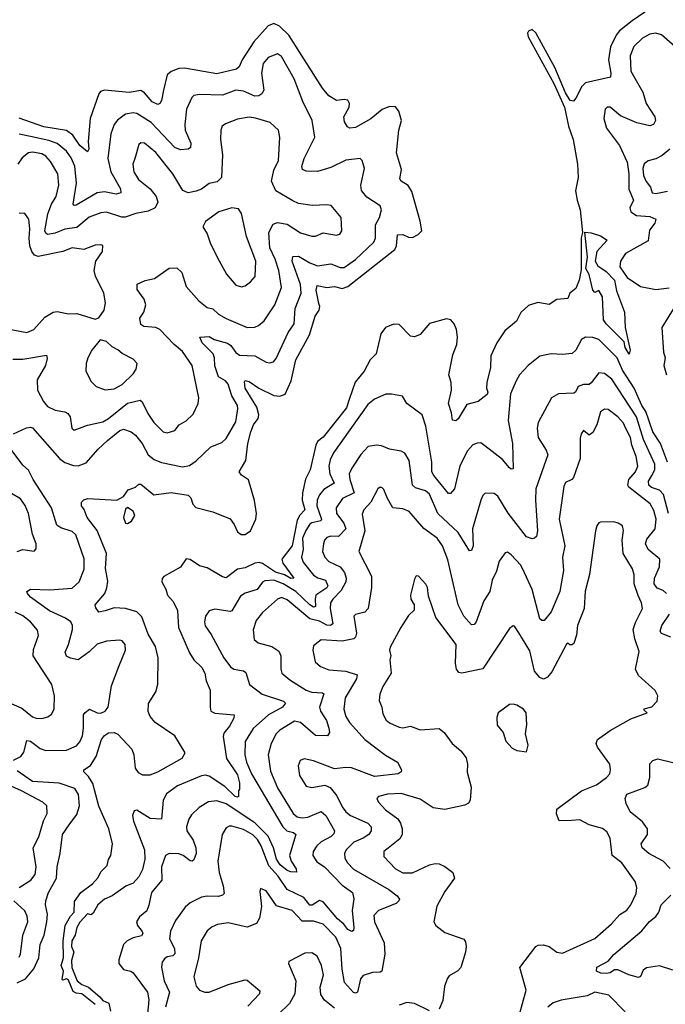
# Model space of a CAD drawing. Extents: x 2143765 to 2212931, y 878955 to 1017455.
# Tile 182 of 256: x 2169278 to 2172676, y 956511 to 961696. Entities that reach past the tile are written whole.
import ezdxf

# ---------------------------------------------------------------- set-up
doc = ezdxf.new("R2010")
doc.units = 0

msp = doc.modelspace()

# ---------------------------------------------------------------- linework, layer by layer
at = {"layer": '0CON20XD'}
for points in [[(2172601.7, 961758.3), (2172500.4, 961689.6), (2172435, 961637.3), (2172417.5, 961615), (2172387.2, 961552.8), (2172375.8, 961485), (2172389.1, 961415), (2172387, 961393), (2172256.5, 961363.5), (2172235.7, 961345), (2172205, 961282), (2172192.1, 961267.9), (2172175, 961271.4), (2172150.5, 961310.5), (2172095, 961443.6), (2171995, 961627.2), (2171975, 961645.2), (2171955, 961636.4), (2171949.8, 961625), (2171953.7, 961605), (2172089.7, 961359.7), (2172144.6, 961235), (2172165.9, 961135.9), (2172190, 961065), (2172213.5, 960935), (2172217.1, 960865), (2172203.8, 960795), (2172211.2, 960745), (2172228, 960695), (2172240, 960575), (2172233.5, 960546.5), (2172232, 960378), (2172222.1, 960325), (2172205, 960281.2), (2172174, 960255), (2172163, 960227), (2172105, 960222.5), (2172065, 960196.7), (2172005, 960206.9), (2171955, 960190.8), (2171915, 960154.2), (2171891.7, 960108.3), (2171831.9, 960058.1), (2171789.4, 959995), (2171757.3, 959925), (2171756, 959864), (2171735.6, 959785), (2171735.4, 959755.4), (2171741.1, 959735), (2171738, 959722), (2171690.6, 959685), (2171630.4, 959669.6), (2171585, 959594), (2171574, 959584), (2171556.2, 959586.2), (2171550.9, 959625), (2171534.3, 959675), (2171550, 959745), (2171548.9, 959785), (2171536.2, 959825), (2171558.2, 959931.8), (2171578.4, 959985), (2171582, 960025), (2171576.8, 960065), (2171565, 960094), (2171546.3, 960116.3), (2171525, 960120), (2171435, 960096.9), (2171385, 960038.8), (2171355, 960026.2), (2171335, 960030), (2171275, 960090), (2171245, 960093.1), (2171202.9, 960075), (2171177.8, 960042.2), (2171153.9, 959936.1), (2171122.2, 959905), (2171090, 959845), (2171043.7, 959786.3), (2171012.3, 959695), (2170998.7, 959651.3), (2170875, 959497.6), (2170845, 959475.3), (2170836, 959455), (2170805.9, 959325), (2170782.9, 959277.1), (2170766.5, 959205), (2170765.2, 959165), (2170778.8, 959115), (2170752.6, 959087.4), (2170739.1, 959060.9), (2170712.4, 958925), (2170657.9, 958855), (2170663.2, 958833.2), (2170720, 958755), (2170705, 958754), (2170672, 958772), (2170625, 958786.8), (2170555, 958832.4), (2170537.7, 958837.7), (2170515, 958834.5), (2170465, 958809.5), (2170425, 958802.9), (2170365, 958756.9), (2170345, 958761.6), (2170265, 958809.1), (2170225, 958820.5), (2170175, 958852.5), (2170155, 958856), (2170125, 958812.9), (2170036.4, 958763.6), (2170027, 958753), (2170026.5, 958735), (2170047, 958697), (2170055.9, 958665), (2170085, 958631.5), (2170108.4, 958585), (2170113.2, 958495), (2170171.8, 958361.8), (2170194.3, 958324.3), (2170236.4, 958285), (2170252.5, 958255), (2170259.4, 958215), (2170280.4, 958165), (2170279.6, 958075), (2170284.4, 958055), (2170305, 958043.1), (2170406.2, 958035), (2170405, 958017.5), (2170382.5, 957975), (2170351.6, 957938.4), (2170348.5, 957921.5), (2170366.8, 957805), (2170425, 957720), (2170435, 957677.5), (2170435.6, 957644.4), (2170430, 957635), (2170430, 957605), (2170425, 957601.4), (2170412.5, 957605), (2170357.2, 957657.2), (2170275, 957711.8), (2170255, 957716.9), (2170235, 957713.5), (2170108.7, 957661.3), (2170050.3, 957619.7), (2170033.5, 957585), (2170023.8, 957485), (2169965, 957489.7), (2169895, 957532.5), (2169881.1, 957528.9), (2169871.1, 957505), (2169876.1, 957475), (2169935.2, 957325), (2169936.7, 957275), (2169925, 957220), (2169905, 957182.2), (2169875, 957148), (2169837.3, 957132.7), (2169765, 957081.2), (2169725, 957063.8), (2169690, 957035), (2169665, 956990), (2169655, 956982.5), (2169635, 956987.5), (2169595, 956943.8), (2169579.2, 956915), (2169570.8, 956875), (2169553.2, 956845), (2169551.4, 956815), (2169562.3, 956785), (2169551.4, 956741.4), (2169551.7, 956705), (2169580.8, 956635), (2169604.5, 956614.5), (2169640.1, 956600.1), (2169700.5, 956550.5), (2169715, 956530.8), (2169746.8, 956516.8), (2169756.4, 956475)], [(2170852.3, 960202.3), (2170838.7, 960271.3), (2170844.1, 960295.9), (2170895, 960286.2), (2170935, 960290.8), (2170975, 960280.9), (2171005, 960290.2), (2171252.5, 960485), (2171261, 960505), (2171267.1, 960562.9), (2171295, 960565.7), (2171325, 960550.3), (2171345, 960548.8), (2171374.5, 960565), (2171393.5, 960585), (2171386.4, 960635), (2171341.3, 960791.3), (2171322.1, 960822.1), (2171286.1, 960846.1), (2171277.9, 960857.9), (2171288, 960908), (2171261.5, 960995), (2171273.5, 961115), (2171286.5, 961165), (2171274, 961215), (2171255, 961237.5), (2171225, 961238.9), (2171185, 961223.8), (2171126.6, 961173.4), (2171045, 961128.5), (2171015, 961124.4), (2171002.4, 961132.4), (2170988.2, 961158.2), (2170984.4, 961185), (2171012.5, 961235), (2171014, 961255), (2171005, 961272.5), (2170985, 961276.2), (2170945, 961270), (2170905, 961294.3), (2170871.5, 961335), (2170694, 961615), (2170645, 961662.3), (2170615, 961675.4), (2170585.9, 961664.1), (2170510.2, 961579.8), (2170449.7, 961485), (2170432.4, 961447.6), (2170419.4, 961435), (2170315, 961411.6), (2170145, 961441.2), (2170115, 961439.1), (2170075, 961423.6), (2170053.5, 961406.5), (2170034.6, 961325), (2170025, 961271.2), (2170015.4, 961254.6), (2170005, 961250), (2169975, 961263.8), (2169935, 961311.8), (2169915, 961323.4), (2169855, 961312), (2169725, 961324.5), (2169702.9, 961317.1), (2169693.8, 961305), (2169649.1, 961175), (2169639.1, 961055), (2169641.5, 961015), (2169635, 961000.8), (2169595, 961033.2), (2169557.3, 961087.3), (2169525, 961111.7), (2169405, 961132.6), (2169275, 961176.7)], [(2172725.3, 961555), (2172655, 961615.9), (2172625, 961625.3), (2172595, 961620.3), (2172555, 961598.2), (2172509.3, 961555), (2172490.9, 961505), (2172493.7, 961425), (2172556.6, 961315), (2172574.8, 961254.8), (2172619.7, 961185), (2172623.8, 961165), (2172614.2, 961145), (2172595, 961137.1), (2172525, 961153.4), (2172439.4, 961189.4), (2172385, 961235.4), (2172370, 961235), (2172358.6, 961225), (2172352.8, 961175), (2172366.8, 961125), (2172435, 961033.8), (2172475.1, 960945.1), (2172484.2, 960885), (2172483.8, 960803.8), (2172507.5, 960745), (2172488.8, 960705), (2172494.6, 960685), (2172524.7, 960664.7), (2172595, 960660), (2172625.6, 960645), (2172620, 960625), (2172591.7, 960588.3), (2172585, 960532.1), (2172465.5, 960465), (2172440, 960425), (2172436.8, 960395), (2172475, 960337.9), (2172545, 960291.2), (2172625, 960275.3), (2172695.4, 960284.6)], [(2170831.9, 961078.1), (2170816.5, 961165), (2170767.7, 961265), (2170722.1, 961385), (2170655, 961502.9), (2170635, 961516.5), (2170585, 961497.3), (2170559.3, 961465), (2170551.4, 961415), (2170562.8, 961325), (2170551.5, 961305), (2170536.9, 961295), (2170515, 961293.6), (2170455, 961320.3), (2170415.3, 961324.7), (2170345, 961299.1), (2170225, 961301.5), (2170195, 961296.2), (2170183.1, 961286.9), (2170155.9, 961225), (2170146.5, 961145), (2170148, 961115), (2170179.1, 961045), (2170176.4, 961023.6), (2170165, 961013.8), (2170125, 961010), (2170095, 961023.3), (2169970, 961155), (2169895, 961201.3), (2169875, 961206), (2169835, 961198.8), (2169792.3, 961167.7), (2169775.8, 961144.2), (2169758.2, 961095), (2169742.1, 960965), (2169757, 960895), (2169808.5, 960805), (2169810, 960785), (2169785, 960776.9), (2169725, 960789.1), (2169686, 960784), (2169575, 960718.5), (2169565, 960717.5), (2169559.4, 960725), (2169577.1, 960835), (2169568.2, 960925), (2169548.8, 960968.8), (2169525, 961003.2), (2169475, 961044.3), (2169430.6, 961060.6), (2169335, 961081.5), (2169275, 961093.4)], [(2169241.5, 959908.5), (2169295, 959907.8), (2169418.8, 959928.8), (2169422.5, 959912.5), (2169414.4, 959875), (2169370.7, 959799.3), (2169372.3, 959745), (2169402.7, 959685), (2169425, 959658.9), (2169465, 959639.7), (2169515, 959631.2), (2169531.9, 959621.9), (2169543.7, 959603.7), (2169553.1, 959545), (2169565, 959534.4), (2169635, 959560.9), (2169715, 959578.4), (2169745, 959595.3), (2169845, 959675.8), (2169912.3, 959692.3), (2169923.4, 959683.4), (2169952.4, 959622.4), (2169983.8, 959575), (2170032.9, 959525), (2170055, 959520), (2170095, 959531.9), (2170118, 959562), (2170155, 959584.3), (2170191.1, 959618.9), (2170217.1, 959675), (2170220.6, 959705), (2170185.4, 959875), (2170135, 959949.4), (2170090.8, 959985), (2170014.7, 960064.7), (2169994.6, 960074.6), (2169930.5, 960080.5), (2169915, 960090), (2169910.6, 960125), (2169931.5, 960155), (2169942.7, 960195), (2169933.6, 960225), (2169896.5, 960275), (2169896.9, 960303.1), (2169937.6, 960322.4), (2169987.4, 960332.6), (2170065, 960387.1), (2170105, 960389.4), (2170131.5, 960365), (2170155, 960290.8), (2170220, 960215), (2170265, 960181.2), (2170295, 960172.7), (2170324.4, 960145), (2170365, 960122.1), (2170475, 960075.5), (2170515, 960077.3), (2170535, 960085.6), (2170565, 960110.6), (2170621.6, 960195), (2170656.3, 960285), (2170641.4, 960375), (2170622.9, 960435), (2170594.8, 960495), (2170590, 960575), (2170611.2, 960618.8), (2170635, 960628.8), (2170685, 960619.4), (2170755, 960573.3), (2170815, 960555.5), (2170835, 960556.7), (2170875, 960572.9), (2170945, 960560.6), (2170962.7, 960567.3), (2170973.3, 960585), (2170969.2, 960655), (2170917.4, 960717.4), (2170895, 960721.9), (2170817.4, 960717.4), (2170745, 960728.2), (2170715, 960742.1), (2170625.6, 960795), (2170603.9, 960845), (2170615, 960904), (2170640.7, 960955), (2170647.8, 961075), (2170639.2, 961115), (2170595.5, 961155.5), (2170518.3, 961178.3), (2170485, 961182.5), (2170425, 961172.5), (2170361.5, 961148.5), (2170344.3, 961135), (2170336.7, 961115), (2170335.6, 961065), (2170345.4, 960985), (2170339.4, 960865), (2170317, 960843), (2170275, 960832.7), (2170235, 960803.8), (2170207.4, 960792.6), (2170165, 960784.1), (2170137.3, 960797.3), (2170083.9, 960885), (2169995, 960997.1), (2169935, 961045.5), (2169915, 961047.1), (2169905, 961038), (2169885, 960970.8), (2169873.3, 960935), (2169878.2, 960895), (2169903.8, 960855), (2169964.8, 960804.8), (2169996.7, 960765), (2170004.5, 960735), (2169991.5, 960705), (2169955, 960687.6), (2169888.8, 960675), (2169833.9, 960656.1), (2169815, 960656.6), (2169735, 960681.8), (2169705, 960679.7), (2169643.1, 960656.9), (2169578.1, 960601.9), (2169515, 960593.7), (2169465, 960571), (2169425, 960565.4), (2169415, 960571.5), (2169410.7, 960585), (2169426.3, 960673.7), (2169445.2, 960724.8), (2169469.5, 960765), (2169483.2, 960825), (2169479, 960885), (2169440.1, 960950.1), (2169415, 960977.3), (2169395, 960988.9), (2169345, 960999.2), (2169325, 960994.7), (2169291.7, 960968.3), (2169268.5, 960935)], [(2169245, 959515.8), (2169314.2, 959545.8), (2169335, 959550), (2169345, 959546), (2169487.3, 959385), (2169515, 959364.7), (2169561.7, 959348.3), (2169585, 959346.8), (2169627.8, 959362.2), (2169690.8, 959435), (2169739.3, 959480.7), (2169805, 959533.2), (2169825, 959540.4), (2169865, 959526.1), (2169887.9, 959507.9), (2169922.2, 959465), (2169955, 959404.4), (2169985, 959379.6), (2170025, 959364.6), (2170135, 959341.5), (2170171.9, 959348.1), (2170207.3, 959372.7), (2170283.5, 959446.5), (2170341.4, 959468.6), (2170365, 959490.8), (2170415, 959578), (2170426.4, 959646.4), (2170424.5, 959665), (2170394.7, 959715), (2170375, 959776.7), (2170361.5, 959795), (2170325, 959815.7), (2170305, 959874), (2170303.8, 959915), (2170296.6, 959936.6), (2170238.5, 959995), (2170226.4, 960023.6), (2170275, 960026.8), (2170302.3, 960012.3), (2170372.2, 959992.2), (2170389.7, 959979.7), (2170415, 959942.7), (2170435, 959930), (2170515, 959925.4), (2170575, 959892.2), (2170595, 959889.5), (2170614, 959895), (2170627.8, 959912.2), (2170691.7, 960048.3), (2170722.7, 960095), (2170728.1, 960175), (2170758.6, 960255), (2170755, 960301.4), (2170712.8, 960425), (2170715, 960449.2), (2170745, 960450), (2170804.5, 960415), (2170845, 960400), (2170915, 960410.9), (2170965, 960390.9), (2170985, 960391.1), (2171045, 960433.9), (2171141.8, 960525), (2171150.4, 960545), (2171150.7, 960615), (2171171.1, 960655), (2171181.9, 960695), (2171174.2, 960715), (2171105, 960761.5), (2171076.2, 960796.2), (2171073.5, 960825), (2171092.4, 960912.4), (2171080, 960955), (2171070, 960965), (2170995, 960955.5), (2170915, 960918.2), (2170845, 960897.3), (2170785, 960898.9), (2170766.9, 960906.9), (2170763.2, 960923.2), (2170775.5, 960965), (2170831.9, 961078.1)], [(2172699.7, 961015), (2172659.3, 960980.7), (2172625, 960963.1), (2172585, 960952.9), (2172565, 960937.5), (2172557.7, 960912.3), (2172561.6, 960875), (2172575, 960843.9), (2172597.8, 960815), (2172605.8, 960785), (2172625, 960780.4), (2172687.3, 960792.7)], [(2169138.3, 960081.7), (2169315, 960049.1), (2169351.9, 960065), (2169409.9, 960130.1), (2169455, 960155.4), (2169475, 960158.7), (2169535, 960147.9), (2169578, 960148), (2169675, 960118.8), (2169695, 960126.7), (2169722.9, 960167.1), (2169730, 960205), (2169720.5, 960255), (2169677.8, 960345), (2169670.6, 960375), (2169678.6, 960425), (2169714, 960475), (2169716.1, 960506.1), (2169705, 960511.2), (2169675, 960508.1), (2169615, 960486.4), (2169555, 960494.6), (2169505, 960475.9), (2169375, 960449.4), (2169356.6, 960456.6), (2169342.8, 960475), (2169331.8, 960505), (2169328.4, 960545), (2169331.4, 960595), (2169325.4, 960645), (2169305, 960675.7), (2169275, 960677.5)], [(2170445, 960288.8), (2170465, 960294), (2170493.3, 960315), (2170516.8, 960343.2), (2170521.5, 960425), (2170470.8, 960555), (2170446, 960675), (2170430, 960700), (2170394.6, 960705.4), (2170326.4, 960683.6), (2170255, 960633.8), (2170242.5, 960605), (2170265, 960567.5), (2170280.3, 960520.3), (2170316.9, 960445), (2170366.4, 960356.4), (2170415, 960298.8), (2170445, 960288.8)], [(2172485, 959933.8), (2172465, 959970), (2172458.9, 959998.9), (2172363.6, 960095), (2172350.9, 960115), (2172345, 960236), (2172325, 960270), (2172305, 960260), (2172295, 960270.8), (2172274.7, 960355), (2172257.1, 960385), (2172266.2, 960445), (2172253, 960577), (2172285, 960574), (2172335, 960557.1), (2172370, 960535), (2172315.4, 960475), (2172307.3, 960425), (2172320.7, 960400.7), (2172365, 960369.8), (2172407.7, 960325), (2172418.3, 960268.3), (2172460.6, 960155), (2172464, 960075), (2172490, 959955), (2172485, 959933.8)], [(2169675, 956509.4), (2169605.2, 956565.2), (2169575, 956569.3), (2169558.7, 956578.7), (2169535, 956638.2), (2169525, 956644.4), (2169505, 956637.5), (2169501.1, 956641.1), (2169508.2, 956685), (2169496.2, 956715), (2169509, 956755), (2169507.7, 956845), (2169517.4, 956925), (2169545.3, 956974.7), (2169565.3, 956995), (2169567.2, 957052.8), (2169600.2, 957099.8), (2169660.8, 957145), (2169691.2, 957178.8), (2169705, 957208), (2169738.6, 957241.4), (2169745, 957272.5), (2169758, 957295), (2169766, 957355), (2169747.1, 957435), (2169695, 957553.8), (2169663.4, 957673.4), (2169640.5, 957710.5), (2169616, 957735), (2169616.2, 957745), (2169651.5, 957768.5), (2169680.7, 957815), (2169708.1, 957905), (2169725, 957927.1), (2169745, 957939.5), (2169775, 957942.5), (2169795, 957933.3), (2169868.6, 957855), (2169879.4, 957825), (2169886.3, 957755), (2169901.7, 957731.7), (2169925, 957719.3), (2169965, 957718.4), (2170005.7, 957734.3), (2170132.4, 957807.6), (2170149.6, 957835), (2170095, 957925.3), (2169990.4, 957995), (2169965, 958026.7), (2169953.3, 958053.3), (2169955.4, 958095), (2169995, 958157.1), (2170005.8, 958195.8), (2170007.5, 958335), (2169993.1, 958395), (2169955, 958460.5), (2169921.4, 958551.4), (2169895, 958577.3), (2169835, 958595.3), (2169775, 958598.7), (2169727.9, 958582.1), (2169695, 958576.7), (2169678.3, 958598.3), (2169676, 958615), (2169725.4, 958674.6), (2169736.7, 958703.3), (2169741.6, 958738.4), (2169729.6, 958805), (2169734.7, 958885), (2169685.2, 959005.2), (2169632.5, 959075), (2169616.8, 959116.8), (2169603.3, 959135), (2169603.3, 959155), (2169615, 959166.7), (2169636.2, 959173.8), (2169790, 959165), (2169824.2, 959185.8), (2169849.5, 959220.5), (2169887.5, 959235), (2169905, 959250), (2169915, 959250), (2169983.9, 959193.9), (2170075, 959206.7), (2170165, 959191.5), (2170178.5, 959178.5), (2170189.1, 959145), (2170205, 959127.5), (2170294.1, 959104.1), (2170385, 959067.5), (2170407.5, 959037.5), (2170425, 958999.2), (2170443.8, 958985), (2170465, 958985.6), (2170493.3, 959005), (2170520.6, 959065), (2170524.3, 959095), (2170514.3, 959164.3), (2170482, 959272), (2170445, 959296.9), (2170433.6, 959315), (2170468.4, 959375), (2170478.5, 959465), (2170494.8, 959525), (2170508.3, 959561.7), (2170533, 959595), (2170536.8, 959615), (2170525.9, 959655), (2170464.2, 959755), (2170460.9, 959789.1), (2170465, 959795.8), (2170485, 959790.9), (2170535.7, 959755), (2170615, 959717.6), (2170646.4, 959713.6), (2170675.2, 959724.8), (2170706.6, 959795), (2170731.7, 959905), (2170803.9, 960036.1), (2170833.2, 960135), (2170854.3, 960165.7), (2170857.9, 960185), (2170852.3, 960202.3)], [(2172730.3, 960195), (2172658.2, 960075), (2172666.7, 959945), (2172675.4, 959915), (2172667.6, 959875), (2172682.7, 959825)], [(2169727.5, 959747.5), (2169775, 959751.5), (2169816.9, 959775), (2169875, 959830.8), (2169891.4, 959855), (2169896, 959885), (2169875, 959908.1), (2169817.4, 959937.4), (2169795, 959957.5), (2169765, 959972.9), (2169735, 960001.2), (2169700.7, 960009.3), (2169657.5, 959955), (2169637.1, 959915), (2169627.1, 959885), (2169626, 959845), (2169655, 959790), (2169680, 959765), (2169727.5, 959747.5)], [(2172686.7, 959365), (2172649.5, 959465), (2172610.8, 959525), (2172573.3, 959633.3), (2172552.1, 959665), (2172512.3, 959755), (2172450.3, 959850.3), (2172422, 959915), (2172325, 960012.7), (2172295, 960022.7), (2172255.6, 960024.4), (2172235, 960012.5), (2172205.2, 959954.8), (2172185, 959938.7), (2172135, 959932), (2172075, 959936.7), (2172015, 959924), (2171954.3, 959875), (2171908.6, 959825), (2171890, 959795), (2171861.5, 959725), (2171849.3, 959585), (2171870.8, 959465), (2171875, 959330), (2171865, 959328.9), (2171855, 959336.7), (2171819.2, 959379.2), (2171725, 959452.5), (2171705, 959467.8), (2171685, 959466.7), (2171663.4, 959456.6), (2171635, 959425.7), (2171595, 959346.2), (2171566.9, 959225), (2171545, 959201.4), (2171535, 959200), (2171456.8, 959295), (2171446.8, 959315), (2171446.1, 959365), (2171415.9, 959555.9), (2171396.9, 959615), (2171316, 959675), (2171293.4, 959713.4), (2171234.5, 959724.5), (2171205, 959723.3), (2171145, 959698.2), (2171109.9, 959670.1), (2170928.7, 959415), (2170911.9, 959378.1), (2170905.2, 959345), (2170910.6, 959305), (2170933.8, 959255), (2170915.2, 959244.8), (2170877.9, 959222.1), (2170855.6, 959194.4), (2170843.1, 959165), (2170841.7, 959135), (2170865.9, 959065), (2170863.3, 959056.7), (2170815, 959047), (2170805, 959039.7), (2170783.5, 959006.5), (2170767, 958965), (2170770.6, 958905), (2170761.1, 958865), (2170769.3, 958839.3), (2170825, 958770.9), (2170847.4, 958757.4), (2170888.2, 958745), (2170898.8, 958715), (2170895, 958704.2), (2170837, 958665), (2170832.2, 958645), (2170835.2, 958604.8), (2170825, 958602.7), (2170805, 958614.1), (2170730.8, 958685), (2170665, 958725.6), (2170615, 958743.8), (2170568.7, 958741.3), (2170556.1, 958733.9), (2170527.9, 958695), (2170465, 958675.9), (2170440.7, 958659.3), (2170395, 958582.9), (2170385, 958578.6), (2170305, 958591.4), (2170275, 958582), (2170255.7, 958555), (2170250, 958525), (2170254, 958504), (2170285, 958457.5), (2170352.3, 958335), (2170387.3, 958287.3), (2170405, 958275.4), (2170456, 958266), (2170468.5, 958258.5), (2170488.2, 958195), (2170554.1, 958144.1), (2170667.1, 958107.1), (2170676.4, 958096.4), (2170660.8, 958075), (2170586.6, 958035), (2170506.6, 957963.4), (2170465.3, 957894.7), (2170463.2, 957825), (2170472.2, 957785), (2170498.4, 957725), (2170663.4, 957445), (2170683.8, 957423.8), (2170719.4, 957415), (2170731.5, 957405), (2170698.5, 957295), (2170705.9, 957265), (2170733.8, 957223.8), (2170734.1, 957205.9), (2170705, 957207.7), (2170685, 957216), (2170649.3, 957245), (2170630.2, 957275), (2170613.2, 957335), (2170586.1, 957396.1), (2170515, 957467.2), (2170365, 957566.6), (2170315, 957582.5), (2170272.2, 957577.8), (2170222.7, 957547.3), (2170182.3, 957507.7), (2170167.8, 957485), (2170156.5, 957445), (2170158.5, 957425), (2170191.3, 957375), (2170205.2, 957335), (2170206.9, 957305), (2170195, 957271.2), (2170185, 957264), (2170175, 957265.8), (2170138.1, 957295), (2170115, 957302.8), (2170064.6, 957305.4), (2170046.2, 957293.8), (2170024.6, 957235), (2170026.4, 957165), (2169971.3, 957098.7), (2169958, 957032), (2169946.3, 957003.7), (2169908.3, 956971.7), (2169893.1, 956945), (2169898.8, 956925), (2169923.2, 956893.2), (2169925.9, 956884.1), (2169918.5, 956871.5), (2169875, 956860), (2169844, 956845), (2169823.9, 956826.1), (2169799.4, 956745), (2169800, 956725), (2169824.3, 956694.2), (2169863.8, 956685), (2169875, 956676.9), (2169951.1, 956575), (2169957.8, 956535), (2169951, 956459)], [(2172692.2, 959095), (2172665.4, 959195.4), (2172645, 959218.9), (2172603, 959233), (2172588.2, 959245), (2172586.3, 959265), (2172605.1, 959294.9), (2172620, 959325), (2172619.8, 959355), (2172561.1, 959485), (2172523.3, 959605), (2172395, 959802.1), (2172355, 959832.9), (2172325, 959835.5), (2172285, 959783.1), (2172275, 959775.6), (2172245, 959774.6), (2172217.1, 959765), (2172203.1, 959735), (2172195, 959729.6), (2172113.8, 959726.2), (2172076.1, 959703.9), (2172006, 959575), (2172001.6, 959545), (2172007.1, 959495), (2172049.4, 959429.4), (2172056.8, 959405), (2171994.7, 959225), (2171992.4, 959165), (2172002.7, 959005), (2171997.5, 958975), (2171987.5, 958965), (2171975, 958962), (2171945, 958972.9), (2171848, 959098), (2171795, 959187.5), (2171775, 959200.8), (2171727.7, 959202.3), (2171715, 959190), (2171705.6, 959165), (2171661.8, 959015), (2171664.2, 958925.8), (2171655, 958900.8), (2171645, 958898.6), (2171584.8, 958994.8), (2171478.2, 959095), (2171435, 959197.1), (2171414.3, 959214.3), (2171360.5, 959230.5), (2171345.3, 959245), (2171326.8, 959375), (2171305, 959413.3), (2171285, 959423.6), (2171224.5, 959434.5), (2171182.6, 959452.6), (2171155.5, 959455.5), (2171111.8, 959448.2), (2171073.8, 959406.2), (2171025.4, 959335), (2171012.7, 959305), (2171015.2, 959275), (2171039.1, 959205), (2170976, 959174), (2170942.8, 959125), (2170944.7, 959095), (2170984.7, 959045), (2170993.9, 959015), (2170955, 958973.5), (2170915, 958976.2), (2170895, 958968.8), (2170882.7, 958955), (2170877.3, 958935), (2170872.1, 958895), (2170883.9, 958865), (2170905, 958841.8), (2170965, 958814.1), (2170987.6, 958785), (2170996.5, 958755), (2170994.3, 958735.7), (2170970.2, 958689.8), (2170925.3, 958645), (2170914.3, 958625), (2170912.3, 958595), (2170925.2, 958514.8), (2170913.6, 958506.4), (2170895, 958507.6), (2170855, 958529.1), (2170805, 958540.7), (2170685, 958640.3), (2170655, 958652.5), (2170635, 958644.5), (2170555.3, 958574.7), (2170522.5, 958532.5), (2170507.2, 958482.8), (2170512, 958432), (2170533.3, 958415), (2170605, 958395.5), (2170641.1, 958371.1), (2170651.8, 958345), (2170652.1, 958275), (2170658.1, 958255), (2170700.1, 958220.1), (2170785, 958164.7), (2170815, 958153.7), (2170870.9, 958150.9), (2170879.4, 958145), (2170855.3, 958075), (2170861.3, 958055), (2170892.8, 958005), (2170905.4, 957965), (2170908, 957942), (2170898, 957925), (2170835, 957925.7), (2170755, 957995.3), (2170725, 958001.5), (2170646.2, 957953.8), (2170627.7, 957935), (2170601.6, 957885), (2170586, 957825), (2170598.2, 957738.2), (2170635, 957651.5), (2170718, 957515), (2170738.3, 957498.3), (2170765, 957492.9), (2170795, 957496.8), (2170865, 957525.4), (2170890, 957505), (2170934.5, 957425), (2170931.2, 957408.8), (2170917.5, 957395), (2170865, 957366.2), (2170842.2, 957345), (2170822.7, 957315), (2170820.9, 957295), (2170841.1, 957261.1), (2170881.8, 957235), (2170975, 957138), (2171028.9, 957098.9), (2171036.1, 957066.1), (2171026.9, 957005), (2171037.1, 956915), (2171035, 956900), (2171026.8, 956893.2), (2171005, 956904.2), (2170983, 956933), (2170950.2, 956960.2), (2170875, 957051), (2170855, 957057.3), (2170817, 957033), (2170805, 957032.9), (2170773.2, 957073.2), (2170685.1, 957115.1), (2170639.1, 957185), (2170589, 957239), (2170549.3, 957345), (2170529.1, 957379.1), (2170505, 957403), (2170455, 957430.7), (2170395, 957449.1), (2170381.1, 957448.9), (2170365, 957439.2), (2170342.9, 957405), (2170321.1, 957265), (2170327.2, 957205), (2170349.6, 957135), (2170354.3, 957095), (2170345.4, 957084.6), (2170325, 957078.2), (2170265, 957080), (2170235.3, 957074.7), (2170174.4, 957045), (2170148, 957022), (2170097.9, 956952.1), (2170071.6, 956895), (2170066.1, 956855), (2170092.9, 956805), (2170093.8, 956776.2), (2170083.3, 956766.7), (2170055, 956760.8), (2170039.7, 956750.3), (2170028.2, 956731.8), (2170023.9, 956706.1), (2170038.2, 956635), (2170067.1, 956575), (2170045.8, 956495)], [(2172681.1, 958675), (2172665, 958689.6), (2172632.4, 958702.4), (2172617.2, 958725), (2172618.2, 958755), (2172645.3, 958815), (2172646, 958855), (2172585.9, 958905), (2172571.9, 958935), (2172579.2, 958960.8), (2172622.5, 959015), (2172628, 959065), (2172615, 959111.9), (2172596.2, 959146.2), (2172484.5, 959234.5), (2172478.4, 959245), (2172484.1, 959275), (2172519.3, 959315), (2172531.3, 959345), (2172522.8, 959395), (2172500, 959455), (2172492.2, 959495), (2172466.4, 959546.4), (2172455, 959571.8), (2172425.2, 959605.2), (2172375, 959642.9), (2172355, 959645.4), (2172335, 959631.1), (2172315, 959561.9), (2172295, 959522.5), (2172275, 959507.5), (2172245, 959533.3), (2172233.1, 959515), (2172227.9, 959492.1), (2172227.3, 959385), (2172192.2, 959285), (2172184, 959275), (2172150.4, 959259.6), (2172141.7, 959238.3), (2172117.2, 959065), (2172147.2, 958925), (2172134, 958865), (2172140.4, 958795), (2172119.7, 958685), (2172075, 958576.9), (2172037.6, 958532.4), (2172025, 958531.4), (2172015, 958540), (2171974.3, 958695), (2171935, 958782.9), (2171915, 958823.5), (2171865, 958877.1), (2171845, 958892.5), (2171832.4, 958887.6), (2171800.9, 958845), (2171788.1, 958791.9), (2171765, 958743.8), (2171752, 958685), (2171720.7, 958635), (2171681.1, 958525), (2171670, 958510), (2171655, 958508.6), (2171614.6, 958555), (2171586.4, 958615), (2171532, 958852), (2171502.5, 958925), (2171474.8, 958964.8), (2171405, 959017.3), (2171326.8, 959106.8), (2171295, 959120.9), (2171242.5, 959125), (2171213.3, 959175), (2171195, 959221.2), (2171185, 959230.8), (2171175, 959234), (2171162, 959225), (2171125.3, 959154.7), (2171089.1, 959115), (2171081.2, 959091.2), (2171093.9, 959005), (2171062.7, 958895), (2171130, 958765), (2171130, 958705), (2171112.5, 958595), (2171094, 958576), (2171045, 958563.8), (2171035.8, 958554.2), (2171050, 958465), (2171046.1, 958445), (2171036.7, 958435), (2170975, 958422.4), (2170865, 958429.4), (2170825, 958398), (2170820.5, 958375), (2170833.8, 958313.8), (2170860.2, 958290.2), (2170905, 958271.5), (2170995, 958265.3), (2171054.3, 958245), (2171051.1, 958225), (2170990.8, 958125), (2170984.7, 958065), (2170995, 958025.8), (2171013.1, 957995), (2171081, 957921), (2171095, 957904.6), (2171203.1, 957823.1), (2171266.6, 957786.6), (2171288, 957745), (2171286.2, 957735), (2171270, 957725), (2171145, 957710.9), (2171025, 957755.3), (2170995, 957758.2), (2170935, 957751.5), (2170825, 957792.5), (2170775, 957804.2), (2170753.8, 957795), (2170743, 957767), (2170751.1, 957715), (2170785, 957660), (2170815, 957653.1), (2170884.4, 957664.4), (2170912.7, 957652.7), (2170947.7, 957607.7), (2170975, 957550), (2170994.5, 957524.5), (2171018.5, 957505), (2171110.5, 957465), (2171127.5, 957445), (2171128.5, 957425), (2171114.6, 957405), (2171085, 957385.2), (2171036.9, 957365), (2170996.2, 957325), (2170986.9, 957305), (2170989.4, 957280.6), (2171003.8, 957255), (2171035, 957221.8), (2171220, 957115), (2171265, 957082), (2171276, 957065), (2171274, 957055), (2171258.8, 957041.2), (2171166.9, 957005), (2171141.2, 956978.8), (2171145.3, 956945), (2171196.1, 956835), (2171199.5, 956775), (2171183.5, 956685), (2171175, 956679.7), (2171135, 956678.1), (2171085, 956661.5), (2171071.5, 956645), (2171055.6, 956575), (2171045, 956570), (2171035, 956573.1), (2170987.3, 956625), (2170974.8, 956695), (2170968.4, 956805), (2170942.4, 956865), (2170875, 956932.9), (2170825, 956948.7), (2170765, 956948), (2170711.4, 957005), (2170629.1, 957029.1), (2170575, 957108), (2170545, 957120), (2170541.2, 957105), (2170550, 957025), (2170540.5, 956965), (2170523.4, 956936.6), (2170475, 956916.7), (2170375, 956938.8), (2170319.5, 956930.5), (2170291.5, 956918.5), (2170265, 956897.1), (2170233.3, 956845), (2170219.6, 956755), (2170194.5, 956655), (2170207, 956607), (2170223.8, 956585), (2170252.5, 956575), (2170275, 956574.6), (2170375.2, 956614.8), (2170465, 956639.3), (2170475, 956636.9), (2170542.1, 956582.1), (2170540.9, 956565), (2170479.1, 956500.9)], [(2169245, 957795.8), (2169283.8, 957816.2), (2169300.7, 957839.3), (2169315, 957900), (2169335, 957897.1), (2169385, 957857.1), (2169415, 957847.1), (2169525, 957848.2), (2169577.8, 957872.2), (2169595, 957892.5), (2169607.8, 957925), (2169614.7, 957965), (2169614.7, 958035), (2169622.2, 958047.8), (2169645, 958064.4), (2169685, 958045.5), (2169705.3, 958044.7), (2169728, 958055), (2169744.3, 958075), (2169761.7, 958188.3), (2169800.2, 958289.8), (2169834, 958375), (2169833.8, 958405), (2169816.7, 958425), (2169805, 958429.2), (2169735, 958422.9), (2169685, 958406.9), (2169643.4, 958366.6), (2169585, 958325.6), (2169545, 958333.1), (2169525, 958344.5), (2169516.5, 958365), (2169534.8, 958405.2), (2169555.4, 958485), (2169555.9, 958505.9), (2169547.8, 958525), (2169518.6, 958545), (2169435, 958583.4), (2169334.4, 958655), (2169320, 958675), (2169316, 958685), (2169335, 958696.5), (2169435, 958693.9), (2169555, 958702), (2169590.4, 958735), (2169617.6, 958802.4), (2169617.1, 958857.1), (2169573.1, 958983.1), (2169555, 959001.2), (2169495, 959020.3), (2169473.3, 959033.3), (2169445.9, 959125), (2169348.5, 959275), (2169325, 959324.5), (2169295, 959350), (2169201.4, 959475)], [(2169265, 958895.8), (2169295, 958905.7), (2169355, 958896.7), (2169365, 958910), (2169364.2, 958935), (2169346.1, 958986.1), (2169324.6, 959095), (2169307.6, 959137.6), (2169283, 959173), (2169235, 959200.4)], [(2169845, 959042.5), (2169866.2, 959055), (2169884.5, 959085), (2169875, 959107.1), (2169845, 959126.7), (2169835, 959117.5), (2169824.4, 959075), (2169834.4, 959045), (2169845, 959042.5)], [(2171905.3, 956444.7), (2171943.5, 956585), (2171910, 956705), (2171995, 956814.2), (2172007.3, 956822.7), (2172035, 956824.4), (2172064.5, 956814.5), (2172105, 956784.4), (2172135, 956780.4), (2172305, 956856.8), (2172392.5, 956935), (2172436.6, 956983.4), (2172472.9, 957007.1), (2172494.6, 957035), (2172522.9, 957095), (2172526.2, 957126.2), (2172516.7, 957156.7), (2172446, 957255), (2172395.3, 957295), (2172384.6, 957385), (2172368.4, 957418.4), (2172345.8, 957435.8), (2172275.8, 957455.8), (2172225, 957481.5), (2172181.4, 957478.6), (2172117.7, 957477.7), (2172103.6, 957513.6), (2172105, 957538), (2172235, 957634.4), (2172313, 957667), (2172365.6, 957705), (2172382.9, 957725), (2172387.1, 957745), (2172383.3, 957775), (2172319.4, 957865), (2172312.5, 957885), (2172318.1, 957905), (2172385, 957953.1), (2172495, 958014.4), (2172580, 958045), (2172565, 958060), (2172565, 958067.5), (2172605, 958078), (2172632.7, 958107.3), (2172635.8, 958135), (2172622.6, 958162.6), (2172535, 958241.5), (2172519.2, 958275), (2172538.3, 958368.3), (2172515.2, 958435.2), (2172506.6, 958485), (2172518.2, 958521.8), (2172555.5, 958595.5), (2172550.9, 958625), (2172533.6, 958663.6), (2172512, 958725), (2172511.7, 958771.7), (2172503.8, 958803.8), (2172454.5, 958885), (2172448.9, 958955), (2172455.6, 959005.6), (2172449.7, 959029.7), (2172427.5, 959045), (2172405, 959051.2), (2172335, 959050), (2172325, 959046.2), (2172315, 959030), (2172308.5, 959005), (2172277.1, 958775), (2172253.1, 958686.9), (2172249.3, 958595), (2172213.1, 958505), (2172208.5, 958455), (2172195, 958410), (2172183.6, 958403.6), (2172173.8, 958403.8), (2172165, 958412.5), (2172155, 958406.7), (2172077.6, 958262.4), (2172055, 958234.3), (2172035, 958223.1), (2172015, 958232.2), (2171986.7, 958265), (2171962.4, 958372.4), (2171905, 958466.2), (2171881.7, 958501.7), (2171875, 958503.8), (2171855, 958489.2), (2171715, 958277.5), (2171605, 958254.4), (2171588.5, 958258.5), (2171576.9, 958275), (2171572.1, 958305), (2171575, 958406), (2171468.2, 958548.2), (2171429.5, 958659.5), (2171424, 958705), (2171415, 958723.3), (2171377.5, 958765), (2171365, 958767.5), (2171355, 958750), (2171334.2, 958665), (2171336, 958645), (2171353.6, 958613.6), (2171353.6, 958586.4), (2171325, 958558.6), (2171283.6, 958495), (2171228.5, 958391.5), (2171224.6, 958375), (2171230.5, 958345), (2171225.6, 958325), (2171233.1, 958255), (2171189.1, 958185), (2171173.1, 958143.1), (2171170.2, 958110.2), (2171184.4, 958075), (2171189.8, 958039.8), (2171207.4, 958007.4), (2171223.4, 957993.4), (2171275, 957970.9), (2171295, 957967.5), (2171335, 957975.4), (2171386.4, 957956.4), (2171485, 957963.1), (2171511.9, 957941.9), (2171553.5, 957883.5), (2171600, 957845), (2171628.5, 957808.5), (2171634.5, 957775), (2171632.4, 957732.4), (2171653.3, 957655), (2171649.2, 957585), (2171639.3, 957570.7), (2171620, 957560), (2171515, 957536.5), (2171453.3, 957545), (2171385, 957591.5), (2171285, 957621.2), (2171213.1, 957616.9), (2171166.2, 957605), (2171158, 957595), (2171165.8, 957575), (2171203.1, 957535), (2171267.5, 957487.5), (2171282.3, 957465), (2171290.8, 957435), (2171290.4, 957405), (2171278.2, 957381.8), (2171217.1, 957332.9), (2171194, 957315), (2171195, 957288.8), (2171255, 957224.5), (2171295, 957203.1), (2171345, 957203.2), (2171435, 957245.4), (2171465, 957252.3), (2171485, 957250.4), (2171515, 957236.2), (2171557.1, 957205), (2171565.6, 957175), (2171515.6, 957105), (2171472.6, 957027.4), (2171457.8, 956945), (2171468.1, 956925), (2171515, 956888.8), (2171615, 956854.3), (2171625, 956840), (2171627.9, 956815), (2171624.6, 956785), (2171599.6, 956705), (2171583, 956687), (2171538.9, 956661.1), (2171527.5, 956645), (2171513.1, 956605), (2171505, 956531.2), (2171485.3, 956484.7)], [(2169220.3, 958100.3), (2169289.9, 958069.9), (2169345, 958025.4), (2169365, 958017.1), (2169394.6, 958015.4), (2169426.2, 958025), (2169445, 958039.2), (2169459.4, 958065), (2169461.1, 958135), (2169446.7, 958195), (2169348.9, 958345), (2169350.5, 958379.5), (2169377.8, 958452.2), (2169371.7, 958481.7), (2169334.5, 958525), (2169295, 958556.6), (2169255, 958575.8)], [(2172704.1, 958444.1), (2172655, 958463.5), (2172647.8, 958475), (2172657.7, 958505), (2172696.9, 958565)], [(2171945, 957840), (2171953.3, 957875), (2171940, 957935), (2171947.1, 957985), (2171944.2, 958045), (2171930, 958065), (2171895, 958086), (2171875, 958092), (2171855, 958089.2), (2171796, 958045), (2171788.8, 958021.2), (2171790.7, 957980.7), (2171822.7, 957942.7), (2171836.8, 957896.8), (2171870.3, 957860.3), (2171895, 957846.7), (2171945, 957840)], [(2172701.2, 957225), (2172665, 957263.8), (2172588.5, 957305), (2172554.4, 957335), (2172548.9, 957355), (2172581.1, 957405), (2172581.1, 957435), (2172555, 957471.1), (2172490, 957525), (2172468.9, 957568.9), (2172464.5, 957595), (2172473.5, 957616.5), (2172567.5, 957652.5), (2172583.3, 957665), (2172594.5, 957705), (2172595, 957777.5), (2172610, 957795), (2172635.8, 957804.2), (2172714.4, 957784.4)], [(2169265, 956624.1), (2169308.5, 956645), (2169353.1, 956696.9), (2169379.3, 956755), (2169386.2, 956825), (2169406.2, 956875), (2169420.2, 956945), (2169424.7, 956985), (2169413.5, 957035), (2169414.8, 957055), (2169430.5, 957099.5), (2169470.9, 957175), (2169474.6, 957235), (2169491.8, 957305), (2169502.5, 957405), (2169538.2, 957455), (2169578.9, 957511.1), (2169592.1, 957555), (2169588.4, 957615), (2169567.6, 957647.6), (2169485, 957674.8), (2169345, 957683.2), (2169265, 957739.8)], [(2169275, 957125.9), (2169336.4, 957163.6), (2169360.3, 957195), (2169365.3, 957235), (2169348.7, 957335), (2169377.9, 957392.1), (2169403.6, 957476.4), (2169421.9, 957515), (2169421.4, 957555), (2169399.2, 957575), (2169288.2, 957635), (2169181.9, 957681.9)], [(2169275, 956759.1), (2169282.8, 956775), (2169294.1, 956875), (2169320.9, 956945), (2169317.3, 956975), (2169305, 957002.2), (2169247.5, 957055)], [(2172715, 956690.9), (2172645, 956712.4), (2172577.3, 956702.7), (2172558.8, 956691.2), (2172545, 956657.5), (2172535, 956652), (2172484, 956665), (2172425, 956692.9), (2172408.2, 956691.8), (2172385, 956676.4), (2172365, 956672), (2172336.7, 956675), (2172314, 956685), (2172315, 956705.8), (2172375, 956737.5), (2172405, 956773.3), (2172551.6, 956898.4), (2172592.9, 956947.1), (2172626.2, 956973.8), (2172642.1, 956995), (2172654.6, 957035), (2172704.6, 957085)], [(2170935, 956490), (2170882.6, 956532.6), (2170862.9, 956562.9), (2170859.4, 956600.6), (2170876.8, 956665), (2170866.7, 956715), (2170844, 956765), (2170815, 956781.4), (2170779.2, 956780.8), (2170693.6, 956736.4), (2170692.5, 956725), (2170731.4, 956635), (2170725.8, 956565), (2170698.6, 956515), (2170640.6, 956459.4)], [(2172465, 956471.2), (2172379.1, 956559.1), (2172305, 956573.8), (2172265.2, 956554.8), (2172127.4, 956532.6), (2172085, 956518.3), (2172057.9, 956495)], [(2171435, 956475.5), (2171355, 956515.6), (2171315, 956520), (2171274.5, 956505.5)]]:
    msp.add_lwpolyline(points, dxfattribs=at)

doc.saveas('drawing.dxf')
